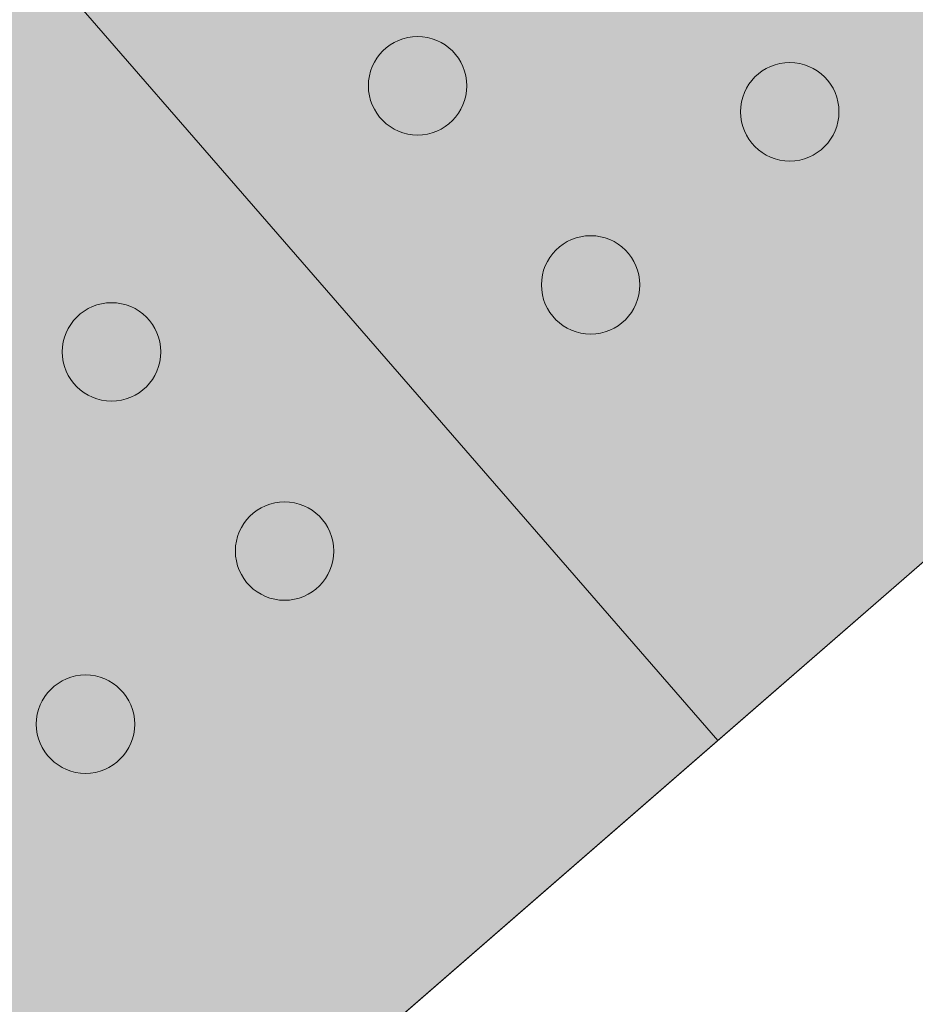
# Model space of a CAD drawing. Header units: millimetres. Extents: x 102382 to 164490, y 45733 to 103316.
# Tile 146 of 183: x 145769 to 145996, y 74006 to 74256. Entities that reach past the tile are written whole.
import ezdxf

# ---------------------------------------------------------------- set-up
doc = ezdxf.new("R2010")
doc.units = ezdxf.units.MM
for name, color, linetype, lineweight, true_color in [('_SA-LAGI', 7, 'Continuous', 9, 0x5b5b5b), ('_SA-PORAND', 7, 'Continuous', 9, 0x5b5b5b), ('_SA-PORAND_hatch', 254, 'Continuous', 9, 0xbebebe)]:
    doc.layers.add(name, color=color, linetype=linetype, lineweight=lineweight, true_color=true_color)

msp = doc.modelspace()

# ---------------------------------------------------------------- hatches: boundary and pattern name
at = {"layer": '_SA-PORAND_hatch', "true_color": 0xebebeb}
msp.add_hatch(color=7, dxfattribs=at).paths.add_polyline_path([(146175.67, 74272.37), (145494.41, 75056.07), (145264.98, 74856.63), (145946.24, 74072.92)], flags=0)
at = {"layer": '_SA-PORAND_hatch', "true_color": 0xfafafa}
msp.add_hatch(color=7, dxfattribs=at).paths.add_polyline_path([(145946.24, 74072.92), (145264.98, 74856.63), (145035.55, 74657.19), (145716.81, 73873.48)], flags=0)
at = {"layer": '_SA-PORAND_hatch'}
for points in [[(145879.41, 74247.36), (145879.23, 74247.56), (145879.04, 74247.77), (145878.84, 74247.97), (145878.64, 74248.17), (145878.43, 74248.37), (145878.21, 74248.56), (145877.99, 74248.75), (145877.76, 74248.94), (145877.53, 74249.12), (145877.29, 74249.29), (145877.04, 74249.47), (145876.79, 74249.63), (145876.53, 74249.8), (145876.27, 74249.95), (145876, 74250.11), (145875.73, 74250.25), (145875.45, 74250.39), (145875.17, 74250.53), (145874.88, 74250.65), (145874.59, 74250.77), (145874.3, 74250.89), (145874, 74250.99), (145873.69, 74251.09), (145873.39, 74251.18), (145873.08, 74251.26), (145872.76, 74251.34), (145872.45, 74251.41), (145872.13, 74251.47), (145871.81, 74251.52), (145871.49, 74251.56), (145871.17, 74251.6), (145870.85, 74251.62), (145870.53, 74251.64), (145870.2, 74251.65), (145869.88, 74251.65), (145869.56, 74251.65), (145869.23, 74251.63), (145868.91, 74251.61), (145868.59, 74251.58), (145868.28, 74251.54), (145867.96, 74251.49), (145867.65, 74251.44), (145867.33, 74251.37), (145867.03, 74251.3), (145866.72, 74251.22), (145866.42, 74251.14), (145866.12, 74251.04), (145865.83, 74250.95), (145865.53, 74250.84), (145865.25, 74250.73), (145864.97, 74250.61), (145864.69, 74250.48), (145864.42, 74250.35), (145864.15, 74250.21), (145863.89, 74250.07), (145863.63, 74249.92), (145863.38, 74249.77), (145863.13, 74249.61), (145862.89, 74249.45), (145862.66, 74249.29), (145862.43, 74249.12), (145862.21, 74248.94), (145861.99, 74248.77), (145861.78, 74248.59), (145861.57, 74248.4), (145861.36, 74248.21), (145861.16, 74248.02), (145860.96, 74247.81), (145860.77, 74247.6), (145860.57, 74247.39), (145860.38, 74247.17), (145860.2, 74246.94), (145860.02, 74246.71), (145859.84, 74246.47), (145859.67, 74246.22), (145859.5, 74245.97), (145859.33, 74245.71), (145859.18, 74245.45), (145859.03, 74245.18), (145858.88, 74244.91), (145858.74, 74244.63), (145858.61, 74244.35), (145858.48, 74244.06), (145858.36, 74243.77), (145858.25, 74243.47), (145858.14, 74243.17), (145858.04, 74242.87), (145857.95, 74242.56), (145857.87, 74242.25), (145857.79, 74241.94), (145857.72, 74241.63), (145857.66, 74241.31), (145857.61, 74240.99), (145857.57, 74240.67), (145857.53, 74240.35), (145857.51, 74240.03), (145857.49, 74239.7), (145857.48, 74239.38), (145857.48, 74239.06), (145857.48, 74238.73), (145857.5, 74238.41), (145857.52, 74238.09), (145857.55, 74237.77), (145857.59, 74237.45), (145857.64, 74237.14), (145857.7, 74236.82), (145857.76, 74236.51), (145857.83, 74236.2), (145857.91, 74235.9), (145858, 74235.6), (145858.09, 74235.3), (145858.19, 74235), (145858.29, 74234.71), (145858.41, 74234.43), (145858.53, 74234.14), (145858.65, 74233.87), (145858.78, 74233.59), (145858.92, 74233.33), (145859.06, 74233.06), (145859.21, 74232.81), (145859.36, 74232.56), (145859.52, 74232.31), (145859.68, 74232.07), (145859.85, 74231.83), (145860.01, 74231.61), (145860.19, 74231.38), (145860.36, 74231.17), (145860.54, 74230.95), (145860.73, 74230.75), (145860.92, 74230.54), (145861.12, 74230.34), (145861.32, 74230.14), (145861.53, 74229.94), (145861.74, 74229.75), (145861.97, 74229.56), (145862.19, 74229.37), (145862.43, 74229.19), (145862.67, 74229.02), (145862.91, 74228.84), (145863.16, 74228.67), (145863.42, 74228.51), (145863.68, 74228.35), (145863.95, 74228.2), (145864.22, 74228.06), (145864.5, 74227.92), (145864.79, 74227.78), (145865.07, 74227.66), (145865.36, 74227.54), (145865.66, 74227.42), (145865.96, 74227.32), (145866.26, 74227.22), (145866.57, 74227.13), (145866.88, 74227.05), (145867.19, 74226.97), (145867.51, 74226.9), (145867.82, 74226.84), (145868.14, 74226.79), (145868.46, 74226.75), (145868.78, 74226.71), (145869.11, 74226.69), (145869.43, 74226.67), (145869.75, 74226.66), (145870.08, 74226.66), (145870.4, 74226.66), (145870.72, 74226.68), (145871.04, 74226.7), (145871.36, 74226.73), (145871.68, 74226.77), (145872, 74226.82), (145872.31, 74226.87), (145872.62, 74226.94), (145872.93, 74227.01), (145873.23, 74227.09), (145873.54, 74227.17), (145873.84, 74227.27), (145874.13, 74227.36), (145874.42, 74227.47), (145874.71, 74227.58), (145874.99, 74227.7), (145875.27, 74227.83), (145875.54, 74227.96), (145875.81, 74228.1), (145876.07, 74228.24), (145876.32, 74228.39), (145876.58, 74228.54), (145876.82, 74228.7), (145877.06, 74228.86), (145877.3, 74229.02), (145877.53, 74229.19), (145877.75, 74229.36), (145877.97, 74229.54), (145878.18, 74229.72), (145878.39, 74229.91), (145878.59, 74230.1), (145878.79, 74230.29), (145878.99, 74230.5), (145879.19, 74230.71), (145879.38, 74230.92), (145879.57, 74231.14), (145879.76, 74231.37), (145879.94, 74231.6), (145880.12, 74231.84), (145880.29, 74232.09), (145880.46, 74232.34), (145880.62, 74232.6), (145880.78, 74232.86), (145880.93, 74233.13), (145881.08, 74233.4), (145881.21, 74233.68), (145881.35, 74233.96), (145881.48, 74234.25), (145881.6, 74234.54), (145881.71, 74234.84), (145881.81, 74235.14), (145881.91, 74235.44), (145882, 74235.75), (145882.09, 74236.06), (145882.16, 74236.37), (145882.23, 74236.68), (145882.29, 74237), (145882.34, 74237.32), (145882.39, 74237.64), (145882.42, 74237.96), (145882.45, 74238.28), (145882.47, 74238.61), (145882.48, 74238.93), (145882.48, 74239.25), (145882.47, 74239.58), (145882.46, 74239.9), (145882.43, 74240.22), (145882.4, 74240.54), (145882.36, 74240.86), (145882.31, 74241.17), (145882.26, 74241.49), (145882.19, 74241.8), (145882.12, 74242.11), (145882.05, 74242.41), (145881.96, 74242.71), (145881.87, 74243.01), (145881.77, 74243.31), (145881.66, 74243.6), (145881.55, 74243.88), (145881.43, 74244.17), (145881.3, 74244.44), (145881.17, 74244.72), (145881.04, 74244.98), (145880.89, 74245.25), (145880.75, 74245.5), (145880.59, 74245.75), (145880.44, 74246), (145880.28, 74246.24), (145880.11, 74246.47), (145879.94, 74246.7), (145879.77, 74246.93), (145879.59, 74247.14)], [(145973.93, 74240.75), (145973.75, 74240.95), (145973.56, 74241.16), (145973.36, 74241.36), (145973.16, 74241.56), (145972.95, 74241.76), (145972.73, 74241.95), (145972.51, 74242.14), (145972.28, 74242.33), (145972.05, 74242.51), (145971.81, 74242.68), (145971.56, 74242.86), (145971.31, 74243.03), (145971.06, 74243.19), (145970.79, 74243.35), (145970.52, 74243.5), (145970.25, 74243.64), (145969.97, 74243.78), (145969.69, 74243.92), (145969.4, 74244.04), (145969.11, 74244.16), (145968.82, 74244.28), (145968.52, 74244.38), (145968.21, 74244.48), (145967.91, 74244.57), (145967.6, 74244.66), (145967.29, 74244.73), (145966.97, 74244.8), (145966.65, 74244.86), (145966.34, 74244.91), (145966.02, 74244.95), (145965.69, 74244.99), (145965.37, 74245.01), (145965.05, 74245.03), (145964.72, 74245.04), (145964.4, 74245.04), (145964.08, 74245.04), (145963.76, 74245.02), (145963.44, 74245), (145963.12, 74244.97), (145962.8, 74244.93), (145962.48, 74244.88), (145962.17, 74244.83), (145961.86, 74244.76), (145961.55, 74244.69), (145961.24, 74244.61), (145960.94, 74244.53), (145960.64, 74244.44), (145960.35, 74244.34), (145960.06, 74244.23), (145959.77, 74244.12), (145959.49, 74244), (145959.21, 74243.87), (145958.94, 74243.74), (145958.67, 74243.6), (145958.41, 74243.46), (145958.15, 74243.31), (145957.9, 74243.16), (145957.65, 74243), (145957.41, 74242.84), (145957.18, 74242.68), (145956.95, 74242.51), (145956.73, 74242.34), (145956.51, 74242.16), (145956.3, 74241.98), (145956.09, 74241.79), (145955.89, 74241.6), (145955.68, 74241.41), (145955.48, 74241.2), (145955.29, 74240.99), (145955.09, 74240.78), (145954.9, 74240.56), (145954.72, 74240.33), (145954.54, 74240.1), (145954.36, 74239.86), (145954.19, 74239.61), (145954.02, 74239.36), (145953.86, 74239.1), (145953.7, 74238.84), (145953.55, 74238.57), (145953.4, 74238.3), (145953.26, 74238.02), (145953.13, 74237.74), (145953, 74237.45), (145952.88, 74237.16), (145952.77, 74236.86), (145952.66, 74236.56), (145952.56, 74236.26), (145952.47, 74235.95), (145952.39, 74235.64), (145952.31, 74235.33), (145952.25, 74235.02), (145952.19, 74234.7), (145952.13, 74234.38), (145952.09, 74234.06), (145952.06, 74233.74), (145952.03, 74233.42), (145952.01, 74233.09), (145952, 74232.77), (145952, 74232.45), (145952.01, 74232.12), (145952.02, 74231.8), (145952.04, 74231.48), (145952.08, 74231.16), (145952.12, 74230.84), (145952.16, 74230.53), (145952.22, 74230.21), (145952.28, 74229.9), (145952.35, 74229.59), (145952.43, 74229.29), (145952.52, 74228.99), (145952.61, 74228.69), (145952.71, 74228.39), (145952.82, 74228.1), (145952.93, 74227.82), (145953.05, 74227.53), (145953.17, 74227.26), (145953.3, 74226.98), (145953.44, 74226.72), (145953.58, 74226.46), (145953.73, 74226.2), (145953.88, 74225.95), (145954.04, 74225.7), (145954.2, 74225.46), (145954.37, 74225.23), (145954.54, 74225), (145954.71, 74224.77), (145954.89, 74224.56), (145955.07, 74224.34), (145955.25, 74224.14), (145955.44, 74223.93), (145955.64, 74223.73), (145955.84, 74223.53), (145956.05, 74223.33), (145956.27, 74223.14), (145956.49, 74222.95), (145956.71, 74222.76), (145956.95, 74222.58), (145957.19, 74222.41), (145957.43, 74222.23), (145957.69, 74222.07), (145957.94, 74221.9), (145958.21, 74221.75), (145958.47, 74221.59), (145958.75, 74221.45), (145959.02, 74221.31), (145959.31, 74221.17), (145959.59, 74221.05), (145959.89, 74220.93), (145960.18, 74220.81), (145960.48, 74220.71), (145960.78, 74220.61), (145961.09, 74220.52), (145961.4, 74220.44), (145961.71, 74220.36), (145962.03, 74220.29), (145962.34, 74220.23), (145962.66, 74220.18), (145962.98, 74220.14), (145963.3, 74220.1), (145963.63, 74220.08), (145963.95, 74220.06), (145964.27, 74220.05), (145964.6, 74220.05), (145964.92, 74220.05), (145965.24, 74220.07), (145965.56, 74220.09), (145965.88, 74220.12), (145966.2, 74220.16), (145966.52, 74220.21), (145966.83, 74220.26), (145967.14, 74220.33), (145967.45, 74220.4), (145967.76, 74220.48), (145968.06, 74220.56), (145968.36, 74220.66), (145968.65, 74220.76), (145968.94, 74220.86), (145969.23, 74220.97), (145969.51, 74221.09), (145969.79, 74221.22), (145970.06, 74221.35), (145970.33, 74221.49), (145970.59, 74221.63), (145970.85, 74221.78), (145971.1, 74221.93), (145971.34, 74222.09), (145971.58, 74222.25), (145971.82, 74222.41), (145972.05, 74222.58), (145972.27, 74222.76), (145972.49, 74222.93), (145972.7, 74223.11), (145972.91, 74223.3), (145973.11, 74223.49), (145973.31, 74223.68), (145973.51, 74223.89), (145973.71, 74224.1), (145973.9, 74224.31), (145974.09, 74224.53), (145974.28, 74224.76), (145974.46, 74225), (145974.64, 74225.23), (145974.81, 74225.48), (145974.98, 74225.73), (145975.14, 74225.99), (145975.3, 74226.25), (145975.45, 74226.52), (145975.6, 74226.79), (145975.74, 74227.07), (145975.87, 74227.35), (145976, 74227.64), (145976.12, 74227.93), (145976.23, 74228.23), (145976.34, 74228.53), (145976.43, 74228.83), (145976.53, 74229.14), (145976.61, 74229.45), (145976.68, 74229.76), (145976.75, 74230.07), (145976.81, 74230.39), (145976.86, 74230.71), (145976.91, 74231.03), (145976.94, 74231.35), (145976.97, 74231.67), (145976.99, 74232), (145977, 74232.32), (145977, 74232.64), (145976.99, 74232.97), (145976.98, 74233.29), (145976.95, 74233.61), (145976.92, 74233.93), (145976.88, 74234.25), (145976.84, 74234.56), (145976.78, 74234.88), (145976.72, 74235.19), (145976.65, 74235.5), (145976.57, 74235.8), (145976.48, 74236.1), (145976.39, 74236.4), (145976.29, 74236.7), (145976.18, 74236.99), (145976.07, 74237.27), (145975.95, 74237.56), (145975.83, 74237.83), (145975.69, 74238.11), (145975.56, 74238.37), (145975.42, 74238.64), (145975.27, 74238.89), (145975.12, 74239.14), (145974.96, 74239.39), (145974.8, 74239.63), (145974.63, 74239.87), (145974.46, 74240.09), (145974.29, 74240.32), (145974.11, 74240.53)], [(145923.37, 74196.79), (145923.18, 74197), (145922.99, 74197.2), (145922.8, 74197.4), (145922.59, 74197.6), (145922.38, 74197.8), (145922.17, 74197.99), (145921.95, 74198.18), (145921.72, 74198.37), (145921.48, 74198.55), (145921.24, 74198.73), (145921, 74198.9), (145920.75, 74199.07), (145920.49, 74199.23), (145920.23, 74199.39), (145919.96, 74199.54), (145919.69, 74199.69), (145919.41, 74199.83), (145919.13, 74199.96), (145918.84, 74200.09), (145918.55, 74200.21), (145918.25, 74200.32), (145917.95, 74200.43), (145917.65, 74200.52), (145917.34, 74200.62), (145917.03, 74200.7), (145916.72, 74200.77), (145916.41, 74200.84), (145916.09, 74200.9), (145915.77, 74200.95), (145915.45, 74201), (145915.13, 74201.03), (145914.81, 74201.06), (145914.48, 74201.08), (145914.16, 74201.09), (145913.84, 74201.09), (145913.51, 74201.08), (145913.19, 74201.07), (145912.87, 74201.04), (145912.55, 74201.01), (145912.23, 74200.97), (145911.92, 74200.93), (145911.6, 74200.87), (145911.29, 74200.81), (145910.98, 74200.74), (145910.68, 74200.66), (145910.37, 74200.57), (145910.08, 74200.48), (145909.78, 74200.38), (145909.49, 74200.27), (145909.2, 74200.16), (145908.92, 74200.04), (145908.65, 74199.92), (145908.37, 74199.78), (145908.11, 74199.65), (145907.84, 74199.51), (145907.59, 74199.36), (145907.33, 74199.21), (145907.09, 74199.05), (145906.85, 74198.89), (145906.61, 74198.72), (145906.38, 74198.55), (145906.16, 74198.38), (145905.94, 74198.2), (145905.73, 74198.02), (145905.53, 74197.84), (145905.32, 74197.65), (145905.12, 74197.45), (145904.92, 74197.25), (145904.72, 74197.04), (145904.53, 74196.82), (145904.34, 74196.6), (145904.15, 74196.37), (145903.97, 74196.14), (145903.79, 74195.9), (145903.62, 74195.65), (145903.45, 74195.4), (145903.29, 74195.15), (145903.13, 74194.88), (145902.98, 74194.62), (145902.84, 74194.34), (145902.7, 74194.06), (145902.56, 74193.78), (145902.44, 74193.49), (145902.32, 74193.2), (145902.2, 74192.91), (145902.1, 74192.61), (145902, 74192.3), (145901.91, 74192), (145901.82, 74191.69), (145901.75, 74191.38), (145901.68, 74191.06), (145901.62, 74190.74), (145901.57, 74190.43), (145901.53, 74190.11), (145901.49, 74189.78), (145901.46, 74189.46), (145901.45, 74189.14), (145901.44, 74188.81), (145901.43, 74188.49), (145901.44, 74188.17), (145901.46, 74187.85), (145901.48, 74187.53), (145901.51, 74187.21), (145901.55, 74186.89), (145901.6, 74186.57), (145901.65, 74186.26), (145901.72, 74185.95), (145901.79, 74185.64), (145901.87, 74185.33), (145901.95, 74185.03), (145902.04, 74184.73), (145902.14, 74184.44), (145902.25, 74184.15), (145902.36, 74183.86), (145902.48, 74183.58), (145902.61, 74183.3), (145902.74, 74183.03), (145902.88, 74182.76), (145903.02, 74182.5), (145903.16, 74182.24), (145903.32, 74181.99), (145903.47, 74181.74), (145903.64, 74181.5), (145903.8, 74181.27), (145903.97, 74181.04), (145904.14, 74180.82), (145904.32, 74180.6), (145904.5, 74180.39), (145904.68, 74180.18), (145904.87, 74179.98), (145905.07, 74179.77), (145905.27, 74179.57), (145905.48, 74179.38), (145905.7, 74179.18), (145905.92, 74178.99), (145906.15, 74178.81), (145906.38, 74178.63), (145906.62, 74178.45), (145906.87, 74178.28), (145907.12, 74178.11), (145907.38, 74177.95), (145907.64, 74177.79), (145907.91, 74177.64), (145908.18, 74177.49), (145908.46, 74177.35), (145908.74, 74177.22), (145909.03, 74177.09), (145909.32, 74176.97), (145909.62, 74176.86), (145909.92, 74176.75), (145910.22, 74176.65), (145910.52, 74176.56), (145910.83, 74176.48), (145911.15, 74176.4), (145911.46, 74176.34), (145911.78, 74176.28), (145912.1, 74176.22), (145912.42, 74176.18), (145912.74, 74176.15), (145913.06, 74176.12), (145913.38, 74176.1), (145913.71, 74176.09), (145914.03, 74176.09), (145914.35, 74176.1), (145914.68, 74176.11), (145915, 74176.13), (145915.32, 74176.17), (145915.64, 74176.21), (145915.95, 74176.25), (145916.27, 74176.31), (145916.58, 74176.37), (145916.89, 74176.44), (145917.19, 74176.52), (145917.49, 74176.61), (145917.79, 74176.7), (145918.09, 74176.8), (145918.38, 74176.91), (145918.66, 74177.02), (145918.94, 74177.14), (145919.22, 74177.26), (145919.49, 74177.39), (145919.76, 74177.53), (145920.02, 74177.67), (145920.28, 74177.82), (145920.53, 74177.97), (145920.78, 74178.13), (145921.02, 74178.29), (145921.25, 74178.46), (145921.48, 74178.63), (145921.71, 74178.8), (145921.92, 74178.98), (145922.13, 74179.16), (145922.34, 74179.34), (145922.55, 74179.53), (145922.75, 74179.73), (145922.95, 74179.93), (145923.15, 74180.14), (145923.34, 74180.36), (145923.53, 74180.58), (145923.71, 74180.81), (145923.9, 74181.04), (145924.07, 74181.28), (145924.25, 74181.52), (145924.41, 74181.78), (145924.58, 74182.03), (145924.73, 74182.3), (145924.89, 74182.56), (145925.03, 74182.84), (145925.17, 74183.11), (145925.3, 74183.4), (145925.43, 74183.68), (145925.55, 74183.98), (145925.66, 74184.27), (145925.77, 74184.57), (145925.87, 74184.87), (145925.96, 74185.18), (145926.04, 74185.49), (145926.12, 74185.8), (145926.19, 74186.12), (145926.25, 74186.43), (145926.3, 74186.75), (145926.34, 74187.07), (145926.38, 74187.39), (145926.4, 74187.72), (145926.42, 74188.04), (145926.43, 74188.36), (145926.43, 74188.69), (145926.43, 74189.01), (145926.41, 74189.33), (145926.39, 74189.65), (145926.36, 74189.97), (145926.32, 74190.29), (145926.27, 74190.61), (145926.21, 74190.92), (145926.15, 74191.23), (145926.08, 74191.54), (145926, 74191.85), (145925.92, 74192.15), (145925.82, 74192.45), (145925.72, 74192.74), (145925.62, 74193.03), (145925.5, 74193.32), (145925.39, 74193.6), (145925.26, 74193.88), (145925.13, 74194.15), (145924.99, 74194.42), (145924.85, 74194.68), (145924.7, 74194.94), (145924.55, 74195.19), (145924.39, 74195.43), (145924.23, 74195.67), (145924.07, 74195.91), (145923.9, 74196.14), (145923.72, 74196.36), (145923.55, 74196.58)], [(145801.68, 74179.78), (145801.49, 74179.99), (145801.3, 74180.19), (145801.1, 74180.4), (145800.9, 74180.6), (145800.69, 74180.79), (145800.48, 74180.99), (145800.25, 74181.18), (145800.03, 74181.36), (145799.79, 74181.54), (145799.55, 74181.72), (145799.31, 74181.89), (145799.06, 74182.06), (145798.8, 74182.22), (145798.54, 74182.38), (145798.27, 74182.53), (145798, 74182.68), (145797.72, 74182.82), (145797.43, 74182.95), (145797.15, 74183.08), (145796.86, 74183.2), (145796.56, 74183.31), (145796.26, 74183.42), (145795.96, 74183.52), (145795.65, 74183.61), (145795.34, 74183.69), (145795.03, 74183.77), (145794.71, 74183.83), (145794.4, 74183.89), (145794.08, 74183.95), (145793.76, 74183.99), (145793.44, 74184.02), (145793.11, 74184.05), (145792.79, 74184.07), (145792.47, 74184.08), (145792.14, 74184.08), (145791.82, 74184.07), (145791.5, 74184.06), (145791.18, 74184.04), (145790.86, 74184), (145790.54, 74183.96), (145790.22, 74183.92), (145789.91, 74183.86), (145789.6, 74183.8), (145789.29, 74183.73), (145788.99, 74183.65), (145788.68, 74183.56), (145788.38, 74183.47), (145788.09, 74183.37), (145787.8, 74183.26), (145787.51, 74183.15), (145787.23, 74183.03), (145786.95, 74182.91), (145786.68, 74182.78), (145786.41, 74182.64), (145786.15, 74182.5), (145785.9, 74182.35), (145785.64, 74182.2), (145785.4, 74182.04), (145785.16, 74181.88), (145784.92, 74181.71), (145784.69, 74181.54), (145784.47, 74181.37), (145784.25, 74181.19), (145784.04, 74181.01), (145783.83, 74180.83), (145783.63, 74180.64), (145783.43, 74180.44), (145783.23, 74180.24), (145783.03, 74180.03), (145782.84, 74179.81), (145782.65, 74179.59), (145782.46, 74179.36), (145782.28, 74179.13), (145782.1, 74178.89), (145781.93, 74178.65), (145781.76, 74178.39), (145781.6, 74178.14), (145781.44, 74177.87), (145781.29, 74177.61), (145781.14, 74177.33), (145781.01, 74177.06), (145780.87, 74176.77), (145780.75, 74176.49), (145780.62, 74176.19), (145780.51, 74175.9), (145780.41, 74175.6), (145780.31, 74175.3), (145780.22, 74174.99), (145780.13, 74174.68), (145780.06, 74174.37), (145779.99, 74174.05), (145779.93, 74173.74), (145779.88, 74173.42), (145779.83, 74173.1), (145779.8, 74172.78), (145779.77, 74172.45), (145779.75, 74172.13), (145779.74, 74171.81), (145779.74, 74171.48), (145779.75, 74171.16), (145779.76, 74170.84), (145779.79, 74170.52), (145779.82, 74170.2), (145779.86, 74169.88), (145779.91, 74169.56), (145779.96, 74169.25), (145780.03, 74168.94), (145780.1, 74168.63), (145780.17, 74168.32), (145780.26, 74168.02), (145780.35, 74167.72), (145780.45, 74167.43), (145780.56, 74167.14), (145780.67, 74166.85), (145780.79, 74166.57), (145780.92, 74166.29), (145781.05, 74166.02), (145781.18, 74165.75), (145781.33, 74165.49), (145781.47, 74165.23), (145781.63, 74164.98), (145781.78, 74164.74), (145781.94, 74164.5), (145782.11, 74164.26), (145782.28, 74164.03), (145782.45, 74163.81), (145782.63, 74163.59), (145782.81, 74163.38), (145782.99, 74163.17), (145783.18, 74162.97), (145783.38, 74162.77), (145783.58, 74162.57), (145783.79, 74162.37), (145784.01, 74162.18), (145784.23, 74161.99), (145784.46, 74161.8), (145784.69, 74161.62), (145784.93, 74161.44), (145785.18, 74161.27), (145785.43, 74161.1), (145785.69, 74160.94), (145785.95, 74160.78), (145786.22, 74160.63), (145786.49, 74160.48), (145786.77, 74160.34), (145787.05, 74160.21), (145787.34, 74160.08), (145787.63, 74159.96), (145787.92, 74159.85), (145788.22, 74159.74), (145788.53, 74159.65), (145788.83, 74159.55), (145789.14, 74159.47), (145789.46, 74159.4), (145789.77, 74159.33), (145790.09, 74159.27), (145790.41, 74159.22), (145790.73, 74159.17), (145791.05, 74159.14), (145791.37, 74159.11), (145791.69, 74159.09), (145792.02, 74159.08), (145792.34, 74159.08), (145792.66, 74159.09), (145792.99, 74159.1), (145793.31, 74159.13), (145793.63, 74159.16), (145793.94, 74159.2), (145794.26, 74159.24), (145794.57, 74159.3), (145794.89, 74159.36), (145795.19, 74159.43), (145795.5, 74159.51), (145795.8, 74159.6), (145796.1, 74159.69), (145796.39, 74159.79), (145796.69, 74159.9), (145796.97, 74160.01), (145797.25, 74160.13), (145797.53, 74160.25), (145797.8, 74160.39), (145798.07, 74160.52), (145798.33, 74160.66), (145798.59, 74160.81), (145798.84, 74160.96), (145799.09, 74161.12), (145799.33, 74161.28), (145799.56, 74161.45), (145799.79, 74161.62), (145800.01, 74161.79), (145800.23, 74161.97), (145800.44, 74162.15), (145800.65, 74162.33), (145800.86, 74162.52), (145801.06, 74162.72), (145801.26, 74162.92), (145801.45, 74163.13), (145801.65, 74163.35), (145801.84, 74163.57), (145802.02, 74163.8), (145802.2, 74164.03), (145802.38, 74164.27), (145802.55, 74164.52), (145802.72, 74164.77), (145802.89, 74165.02), (145803.04, 74165.29), (145803.19, 74165.55), (145803.34, 74165.83), (145803.48, 74166.11), (145803.61, 74166.39), (145803.74, 74166.68), (145803.86, 74166.97), (145803.97, 74167.26), (145804.08, 74167.56), (145804.18, 74167.87), (145804.27, 74168.17), (145804.35, 74168.48), (145804.43, 74168.79), (145804.5, 74169.11), (145804.56, 74169.43), (145804.61, 74169.74), (145804.65, 74170.06), (145804.69, 74170.39), (145804.71, 74170.71), (145804.73, 74171.03), (145804.74, 74171.36), (145804.74, 74171.68), (145804.74, 74172), (145804.72, 74172.32), (145804.7, 74172.64), (145804.67, 74172.96), (145804.63, 74173.28), (145804.58, 74173.6), (145804.52, 74173.91), (145804.46, 74174.22), (145804.39, 74174.53), (145804.31, 74174.84), (145804.23, 74175.14), (145804.13, 74175.44), (145804.03, 74175.73), (145803.93, 74176.02), (145803.81, 74176.31), (145803.69, 74176.59), (145803.57, 74176.87), (145803.44, 74177.14), (145803.3, 74177.41), (145803.16, 74177.67), (145803.01, 74177.93), (145802.86, 74178.18), (145802.7, 74178.43), (145802.54, 74178.67), (145802.38, 74178.9), (145802.21, 74179.13), (145802.03, 74179.35), (145801.86, 74179.57)], [(145845.63, 74129.22), (145845.45, 74129.42), (145845.26, 74129.63), (145845.06, 74129.83), (145844.86, 74130.03), (145844.65, 74130.23), (145844.43, 74130.42), (145844.21, 74130.61), (145843.98, 74130.8), (145843.75, 74130.98), (145843.51, 74131.15), (145843.26, 74131.33), (145843.01, 74131.5), (145842.75, 74131.66), (145842.49, 74131.82), (145842.22, 74131.97), (145841.95, 74132.11), (145841.67, 74132.25), (145841.39, 74132.39), (145841.1, 74132.51), (145840.81, 74132.63), (145840.52, 74132.75), (145840.22, 74132.85), (145839.91, 74132.95), (145839.61, 74133.04), (145839.3, 74133.13), (145838.99, 74133.2), (145838.67, 74133.27), (145838.35, 74133.33), (145838.03, 74133.38), (145837.71, 74133.42), (145837.39, 74133.46), (145837.07, 74133.48), (145836.75, 74133.5), (145836.42, 74133.51), (145836.1, 74133.51), (145835.78, 74133.51), (145835.46, 74133.49), (145835.13, 74133.47), (145834.81, 74133.44), (145834.5, 74133.4), (145834.18, 74133.35), (145833.87, 74133.3), (145833.56, 74133.23), (145833.25, 74133.16), (145832.94, 74133.08), (145832.64, 74133), (145832.34, 74132.91), (145832.05, 74132.81), (145831.76, 74132.7), (145831.47, 74132.59), (145831.19, 74132.47), (145830.91, 74132.34), (145830.64, 74132.21), (145830.37, 74132.07), (145830.11, 74131.93), (145829.85, 74131.78), (145829.6, 74131.63), (145829.35, 74131.47), (145829.11, 74131.31), (145828.88, 74131.15), (145828.65, 74130.98), (145828.43, 74130.81), (145828.21, 74130.63), (145828, 74130.45), (145827.79, 74130.26), (145827.59, 74130.07), (145827.38, 74129.88), (145827.18, 74129.67), (145826.99, 74129.46), (145826.79, 74129.25), (145826.6, 74129.03), (145826.42, 74128.8), (145826.24, 74128.57), (145826.06, 74128.33), (145825.89, 74128.08), (145825.72, 74127.83), (145825.56, 74127.57), (145825.4, 74127.31), (145825.25, 74127.04), (145825.1, 74126.77), (145824.96, 74126.49), (145824.83, 74126.21), (145824.7, 74125.92), (145824.58, 74125.63), (145824.47, 74125.33), (145824.36, 74125.03), (145824.26, 74124.73), (145824.17, 74124.42), (145824.09, 74124.11), (145824.01, 74123.8), (145823.95, 74123.49), (145823.89, 74123.17), (145823.83, 74122.85), (145823.79, 74122.53), (145823.76, 74122.21), (145823.73, 74121.89), (145823.71, 74121.56), (145823.7, 74121.24), (145823.7, 74120.92), (145823.71, 74120.59), (145823.72, 74120.27), (145823.74, 74119.95), (145823.78, 74119.63), (145823.81, 74119.31), (145823.86, 74119), (145823.92, 74118.68), (145823.98, 74118.37), (145824.05, 74118.06), (145824.13, 74117.76), (145824.22, 74117.46), (145824.31, 74117.16), (145824.41, 74116.86), (145824.51, 74116.57), (145824.63, 74116.29), (145824.75, 74116), (145824.87, 74115.73), (145825, 74115.45), (145825.14, 74115.19), (145825.28, 74114.92), (145825.43, 74114.67), (145825.58, 74114.42), (145825.74, 74114.17), (145825.9, 74113.93), (145826.07, 74113.7), (145826.24, 74113.47), (145826.41, 74113.24), (145826.58, 74113.03), (145826.76, 74112.81), (145826.95, 74112.61), (145827.14, 74112.4), (145827.34, 74112.2), (145827.54, 74112), (145827.75, 74111.8), (145827.96, 74111.61), (145828.19, 74111.42), (145828.41, 74111.23), (145828.65, 74111.05), (145828.89, 74110.88), (145829.13, 74110.7), (145829.39, 74110.54), (145829.64, 74110.37), (145829.9, 74110.22), (145830.17, 74110.06), (145830.45, 74109.92), (145830.72, 74109.78), (145831.01, 74109.64), (145831.29, 74109.52), (145831.59, 74109.4), (145831.88, 74109.28), (145832.18, 74109.18), (145832.48, 74109.08), (145832.79, 74108.99), (145833.1, 74108.91), (145833.41, 74108.83), (145833.73, 74108.76), (145834.04, 74108.7), (145834.36, 74108.65), (145834.68, 74108.61), (145835, 74108.57), (145835.33, 74108.55), (145835.65, 74108.53), (145835.97, 74108.52), (145836.3, 74108.52), (145836.62, 74108.52), (145836.94, 74108.54), (145837.26, 74108.56), (145837.58, 74108.59), (145837.9, 74108.63), (145838.22, 74108.68), (145838.53, 74108.73), (145838.84, 74108.8), (145839.15, 74108.87), (145839.46, 74108.95), (145839.76, 74109.03), (145840.06, 74109.13), (145840.35, 74109.23), (145840.64, 74109.33), (145840.93, 74109.44), (145841.21, 74109.56), (145841.49, 74109.69), (145841.76, 74109.82), (145842.03, 74109.96), (145842.29, 74110.1), (145842.55, 74110.25), (145842.8, 74110.4), (145843.04, 74110.56), (145843.28, 74110.72), (145843.52, 74110.88), (145843.75, 74111.05), (145843.97, 74111.23), (145844.19, 74111.4), (145844.4, 74111.58), (145844.61, 74111.77), (145844.81, 74111.96), (145845.01, 74112.15), (145845.21, 74112.36), (145845.41, 74112.57), (145845.6, 74112.78), (145845.79, 74113), (145845.98, 74113.23), (145846.16, 74113.47), (145846.34, 74113.7), (145846.51, 74113.95), (145846.68, 74114.2), (145846.84, 74114.46), (145847, 74114.72), (145847.15, 74114.99), (145847.3, 74115.26), (145847.44, 74115.54), (145847.57, 74115.82), (145847.7, 74116.11), (145847.82, 74116.4), (145847.93, 74116.7), (145848.04, 74117), (145848.13, 74117.3), (145848.22, 74117.61), (145848.31, 74117.92), (145848.38, 74118.23), (145848.45, 74118.54), (145848.51, 74118.86), (145848.56, 74119.18), (145848.61, 74119.5), (145848.64, 74119.82), (145848.67, 74120.14), (145848.69, 74120.47), (145848.7, 74120.79), (145848.7, 74121.11), (145848.69, 74121.44), (145848.68, 74121.76), (145848.65, 74122.08), (145848.62, 74122.4), (145848.58, 74122.72), (145848.53, 74123.03), (145848.48, 74123.35), (145848.42, 74123.66), (145848.34, 74123.97), (145848.27, 74124.27), (145848.18, 74124.57), (145848.09, 74124.87), (145847.99, 74125.17), (145847.88, 74125.46), (145847.77, 74125.74), (145847.65, 74126.03), (145847.52, 74126.3), (145847.39, 74126.58), (145847.26, 74126.84), (145847.11, 74127.11), (145846.97, 74127.36), (145846.81, 74127.61), (145846.66, 74127.86), (145846.5, 74128.1), (145846.33, 74128.34), (145846.16, 74128.56), (145845.99, 74128.79), (145845.81, 74129)], [(145795.07, 74085.26), (145794.88, 74085.47), (145794.69, 74085.67), (145794.49, 74085.87), (145794.29, 74086.07), (145794.08, 74086.27), (145793.87, 74086.46), (145793.64, 74086.65), (145793.42, 74086.84), (145793.18, 74087.02), (145792.94, 74087.2), (145792.7, 74087.37), (145792.45, 74087.54), (145792.19, 74087.7), (145791.93, 74087.86), (145791.66, 74088.01), (145791.39, 74088.16), (145791.11, 74088.3), (145790.83, 74088.43), (145790.54, 74088.56), (145790.25, 74088.68), (145789.95, 74088.79), (145789.65, 74088.9), (145789.35, 74088.99), (145789.04, 74089.09), (145788.73, 74089.17), (145788.42, 74089.24), (145788.1, 74089.31), (145787.79, 74089.37), (145787.47, 74089.42), (145787.15, 74089.47), (145786.83, 74089.5), (145786.5, 74089.53), (145786.18, 74089.55), (145785.86, 74089.56), (145785.54, 74089.56), (145785.21, 74089.55), (145784.89, 74089.54), (145784.57, 74089.51), (145784.25, 74089.48), (145783.93, 74089.44), (145783.62, 74089.4), (145783.3, 74089.34), (145782.99, 74089.28), (145782.68, 74089.21), (145782.38, 74089.13), (145782.07, 74089.04), (145781.78, 74088.95), (145781.48, 74088.85), (145781.19, 74088.74), (145780.9, 74088.63), (145780.62, 74088.51), (145780.34, 74088.39), (145780.07, 74088.25), (145779.8, 74088.12), (145779.54, 74087.98), (145779.29, 74087.83), (145779.03, 74087.68), (145778.79, 74087.52), (145778.55, 74087.36), (145778.31, 74087.19), (145778.08, 74087.02), (145777.86, 74086.85), (145777.64, 74086.67), (145777.43, 74086.49), (145777.22, 74086.31), (145777.02, 74086.12), (145776.82, 74085.92), (145776.62, 74085.72), (145776.42, 74085.51), (145776.23, 74085.29), (145776.04, 74085.07), (145775.85, 74084.84), (145775.67, 74084.61), (145775.49, 74084.37), (145775.32, 74084.12), (145775.15, 74083.87), (145774.99, 74083.62), (145774.83, 74083.35), (145774.68, 74083.09), (145774.54, 74082.81), (145774.4, 74082.53), (145774.26, 74082.25), (145774.14, 74081.96), (145774.02, 74081.67), (145773.9, 74081.38), (145773.8, 74081.08), (145773.7, 74080.77), (145773.61, 74080.47), (145773.52, 74080.16), (145773.45, 74079.85), (145773.38, 74079.53), (145773.32, 74079.21), (145773.27, 74078.9), (145773.23, 74078.58), (145773.19, 74078.25), (145773.16, 74077.93), (145773.14, 74077.61), (145773.13, 74077.28), (145773.13, 74076.96), (145773.14, 74076.64), (145773.15, 74076.32), (145773.18, 74076), (145773.21, 74075.68), (145773.25, 74075.36), (145773.3, 74075.04), (145773.35, 74074.73), (145773.42, 74074.42), (145773.49, 74074.11), (145773.56, 74073.8), (145773.65, 74073.5), (145773.74, 74073.2), (145773.84, 74072.91), (145773.95, 74072.62), (145774.06, 74072.33), (145774.18, 74072.05), (145774.31, 74071.77), (145774.44, 74071.5), (145774.57, 74071.23), (145774.72, 74070.97), (145774.86, 74070.71), (145775.02, 74070.46), (145775.17, 74070.21), (145775.33, 74069.97), (145775.5, 74069.74), (145775.67, 74069.51), (145775.84, 74069.29), (145776.02, 74069.07), (145776.2, 74068.86), (145776.38, 74068.65), (145776.57, 74068.45), (145776.77, 74068.24), (145776.97, 74068.04), (145777.18, 74067.85), (145777.4, 74067.65), (145777.62, 74067.46), (145777.85, 74067.28), (145778.08, 74067.1), (145778.32, 74066.92), (145778.57, 74066.75), (145778.82, 74066.58), (145779.08, 74066.42), (145779.34, 74066.26), (145779.61, 74066.11), (145779.88, 74065.96), (145780.16, 74065.82), (145780.44, 74065.69), (145780.73, 74065.56), (145781.02, 74065.44), (145781.32, 74065.33), (145781.61, 74065.22), (145781.92, 74065.12), (145782.22, 74065.03), (145782.53, 74064.95), (145782.85, 74064.87), (145783.16, 74064.81), (145783.48, 74064.75), (145783.8, 74064.69), (145784.12, 74064.65), (145784.44, 74064.62), (145784.76, 74064.59), (145785.08, 74064.57), (145785.41, 74064.56), (145785.73, 74064.56), (145786.05, 74064.57), (145786.38, 74064.58), (145786.7, 74064.6), (145787.02, 74064.64), (145787.33, 74064.68), (145787.65, 74064.72), (145787.96, 74064.78), (145788.28, 74064.84), (145788.58, 74064.91), (145788.89, 74064.99), (145789.19, 74065.08), (145789.49, 74065.17), (145789.79, 74065.27), (145790.08, 74065.38), (145790.36, 74065.49), (145790.64, 74065.61), (145790.92, 74065.73), (145791.19, 74065.86), (145791.46, 74066), (145791.72, 74066.14), (145791.98, 74066.29), (145792.23, 74066.44), (145792.48, 74066.6), (145792.72, 74066.76), (145792.95, 74066.93), (145793.18, 74067.1), (145793.4, 74067.27), (145793.62, 74067.45), (145793.83, 74067.63), (145794.04, 74067.81), (145794.25, 74068), (145794.45, 74068.2), (145794.65, 74068.4), (145794.84, 74068.61), (145795.04, 74068.83), (145795.23, 74069.05), (145795.41, 74069.28), (145795.6, 74069.51), (145795.77, 74069.75), (145795.95, 74069.99), (145796.11, 74070.25), (145796.28, 74070.5), (145796.43, 74070.77), (145796.58, 74071.03), (145796.73, 74071.31), (145796.87, 74071.58), (145797, 74071.87), (145797.13, 74072.15), (145797.25, 74072.45), (145797.36, 74072.74), (145797.47, 74073.04), (145797.57, 74073.34), (145797.66, 74073.65), (145797.74, 74073.96), (145797.82, 74074.27), (145797.89, 74074.59), (145797.95, 74074.9), (145798, 74075.22), (145798.04, 74075.54), (145798.08, 74075.86), (145798.1, 74076.19), (145798.12, 74076.51), (145798.13, 74076.83), (145798.13, 74077.16), (145798.13, 74077.48), (145798.11, 74077.8), (145798.09, 74078.12), (145798.06, 74078.44), (145798.02, 74078.76), (145797.97, 74079.08), (145797.91, 74079.39), (145797.85, 74079.7), (145797.78, 74080.01), (145797.7, 74080.32), (145797.62, 74080.62), (145797.52, 74080.92), (145797.42, 74081.21), (145797.32, 74081.5), (145797.2, 74081.79), (145797.08, 74082.07), (145796.96, 74082.35), (145796.83, 74082.62), (145796.69, 74082.89), (145796.55, 74083.15), (145796.4, 74083.41), (145796.25, 74083.66), (145796.09, 74083.9), (145795.93, 74084.14), (145795.77, 74084.38), (145795.6, 74084.61), (145795.42, 74084.83), (145795.25, 74085.05)]]:
    msp.add_hatch(color=256, dxfattribs=at).paths.add_polyline_path(points, flags=0)

# ---------------------------------------------------------------- linework, layer by layer
at = {"layer": '_SA-LAGI'}
msp.add_lwpolyline([(141129.69, 69885.96), (147552.27, 75469.02), (138360.88, 86042.5), (134155.43, 82386.76), (132007.21, 80532.59), (122900, 72615.81), (122910, 67510), (123110, 67510), (123110, 67400), (127185, 67402.18), (127185, 67510), (127605, 67510), (127605.39, 67402.4), (132880, 67405.16), (138807.24, 72557.63), (138879.4, 72474.61), (138971.25, 72368.95)], close=True, dxfattribs=at)
at = {"layer": '_SA-PORAND'}
for points in [[(141129.69, 69885.96), (147552.26, 75469.02), (138360.88, 86042.5), (134557.14, 82735.96), (134347.2, 82977.47), (133123.32, 81901.01), (133333.26, 81659.5), (133091.61, 81449.73), (132881.81, 81691.07), (122909.99, 73035.24), (122910, 67510), (123110, 67510), (123111.18, 67400), (127234.88, 67400.94), (127234.88, 67508.76), (127654.88, 67508.76), (127655.27, 67401.16), (132880, 67405.16), (138807.24, 72557.63)], [(146175.67, 74272.37), (145494.41, 75056.07), (145264.98, 74856.63), (145946.24, 74072.92)], [(145946.24, 74072.92), (145264.98, 74856.63), (145035.55, 74657.19), (145716.81, 73873.48)]]:
    msp.add_lwpolyline(points, close=True, dxfattribs=at)
for centre in [(145869.98, 74239.15), (145964.5, 74232.55), (145913.93, 74188.59), (145792.24, 74171.58), (145836.2, 74121.02), (145785.63, 74077.06)]:
    msp.add_circle(centre, 12.5, dxfattribs=at)

doc.saveas('drawing.dxf')
